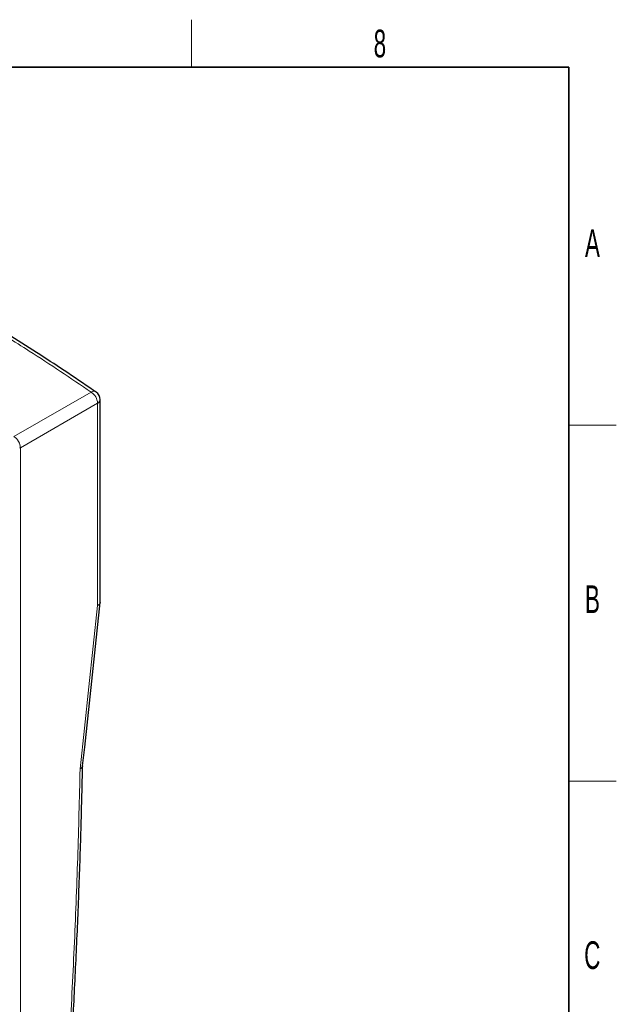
# Paper-space layout 'Blatt2' of a CAD drawing. Header units: millimetres. Extents: x 5 to 418, y 2 to 292.
# Tile 54 of 54: x 339 to 414, y 164 to 288. Entities that reach past the tile are written whole.
import ezdxf

# ---------------------------------------------------------------- set-up
doc = ezdxf.new("R2010")
doc.units = ezdxf.units.MM
doc.layers.add('SLD-0', color=7, linetype='Continuous')
doc.styles.add('SLDTEXTSTYLE0', font='TXT', dxfattribs={"width": 0.605})

psp = doc.layouts.new('Blatt2')

# ---------------------------------------------------------------- linework, layer by layer
at = {"color": 7, "linetype": 'Continuous', "lineweight": 18}
for p, q in [((337.81, 235.81), (347.56, 241.43)), ((348.38, 240.01), (338.63, 234.38)), ((348.38, 214.43), (348.38, 240.01)), ((338.63, 234.38), (338.63, 127.07))]:
    psp.add_line(p, q, dxfattribs=at)
at = {"color": 7, "linetype": 'Continuous', "lineweight": 25}
psp.add_line((348.71, 214.86), (348.71, 240.47), dxfattribs=at)
at = {"color": 7, "linetype": 'Continuous', "lineweight": 18, "flags": 128}
psp.add_lwpolyline([(346.18, 193.8), (346.73, 198.93), (347.28, 204.16), (348.38, 214.43)], dxfattribs=at)
at = {"color": 7, "linetype": 'Continuous', "lineweight": 25, "flags": 128}
psp.add_lwpolyline([(346.5, 194.18), (346.76, 196.56), (348.71, 214.82)], dxfattribs=at)
at = {"color": 7, "linetype": 'Continuous', "lineweight": 18}
for centre, radius, start, end in [((347.88, 240.88), 0.644, 59.9095, 120.1737), ((346.64, 239.95), 1.74, 1.7037, 58.2922), ((348.14, 240.52), 0.572, 295.0662, 354.982), ((338.58, 234.47), 0.102, 242.5579, 298.0288)]:
    psp.add_arc(centre, radius, start, end, dxfattribs=at)
at = {"color": 7, "linetype": 'Continuous', "lineweight": 25}
psp.add_arc((347.54, 240.47), 1.17, 0, 55.4953, dxfattribs=at)
at = {"color": 7, "linetype": 'Continuous', "lineweight": 18}
psp.add_ellipse((337.81, 234.85), major_axis=(-0.58, 1.01), ratio=0.578715, start_param=3.927233, end_param=5.497713, dxfattribs=at)
for points, knots in [([(347.56, 241.43), (346.27, 242.31), (343.71, 244.05), (340.15, 246.37), (336.92, 248.41), (334.04, 250.18), (331.13, 251.94), (328.17, 253.67), (325.18, 255.38), (322.16, 257.07), (319.09, 258.73), (315.91, 260.42), (313.74, 261.55), (312.61, 262.13)], [0, 0, 0, 0, 0.118734, 0.237507, 0.321524, 0.405556, 0.489627, 0.573712, 0.657645, 0.741591, 0.825577, 0.909577, 1, 1, 1, 1]), ([(340.69, 109.15), (341.23, 114.37), (342.16, 123.52), (343.27, 136.5), (344.14, 148.14), (344.86, 159.71), (345.45, 171.18), (345.9, 182.55), (346.09, 190.05), (346.18, 193.8)], [0, 0, 0, 0, 0.181489, 0.318234, 0.455008, 0.59171, 0.728443, 0.864207, 1, 1, 1, 1])]:
    psp.add_open_spline(points, degree=3, knots=knots, dxfattribs=at)
at = {"color": 7, "linetype": 'Continuous', "lineweight": 25}
for points, knots in [([(348.19, 241.43), (348.09, 241.5), (346.76, 242.42), (344.26, 244.1), (340.62, 246.48), (336.86, 248.85), (332.9, 251.27), (328.74, 253.72), (324.51, 256.13), (320.2, 258.5), (316.41, 260.52), (314.02, 261.74), (313.12, 262.2)], [0, 0, 0, 0, 0.009667, 0.123836, 0.229253, 0.337794, 0.455756, 0.573871, 0.692022, 0.810135, 0.928136, 1, 1, 1, 1]), ([(348.71, 214.86), (348.7, 214.83), (348.7, 214.76), (348.66, 214.66), (348.58, 214.57), (348.49, 214.49), (348.41, 214.45), (348.38, 214.43), (348.38, 214.43)], [0, 0, 0, 0, 0.185537, 0.407942, 0.624573, 0.847465, 0.987927, 1, 1, 1, 1]), ([(341, 109.49), (341.15, 110.88), (341.57, 114.82), (342.21, 121.26), (342.91, 128.93), (343.58, 136.86), (344.21, 145.1), (344.78, 153.5), (345.28, 161.87), (345.7, 170.2), (346.05, 178.48), (346.32, 186.49), (346.44, 191.71), (346.5, 194.21)], [0, 0, 0, 0, 0.0482695, 0.1366876, 0.224096, 0.3158802, 0.4148892, 0.5138962, 0.6129012, 0.7119109, 0.8109171, 0.9095205, 1, 1, 1, 1]), ([(346.5, 194.18), (346.5, 194.16), (346.49, 194.11), (346.45, 194.03), (346.38, 193.93), (346.28, 193.86), (346.21, 193.82), (346.18, 193.8), (346.18, 193.8)], [0, 0, 0, 0, 0.120952, 0.361405, 0.595431, 0.836227, 0.985499, 1, 1, 1, 1])]:
    psp.add_open_spline(points, degree=3, knots=knots, dxfattribs=at)
at = {"layer": 'SLD-0', "lineweight": 18}
for p, q in [((360.25, 282.5), (360.25, 288.5)), ((408, 237.25), (414, 237.25)), ((408, 192.25), (414, 192.25))]:
    psp.add_line(p, q, dxfattribs=at)
at = {"layer": 'SLD-0', "lineweight": 35}
for p, q in [((408, 282.5), (26, 282.5)), ((408, 12), (408, 282.5))]:
    psp.add_line(p, q, dxfattribs=at)

# ---------------------------------------------------------------- texts
at = {"layer": 'SLD-0', "char_height": 3.5, "attachment_point": 2, "style": 'SLDTEXTSTYLE0'}
for s, insert in [('8', (384.1, 287.24)), ('A', (410.98, 262)), ('B', (410.98, 217)), ('C', (410.96, 172))]:
    psp.add_mtext(s, dxfattribs=dict(at, insert=insert))

doc.saveas('drawing.dxf')
